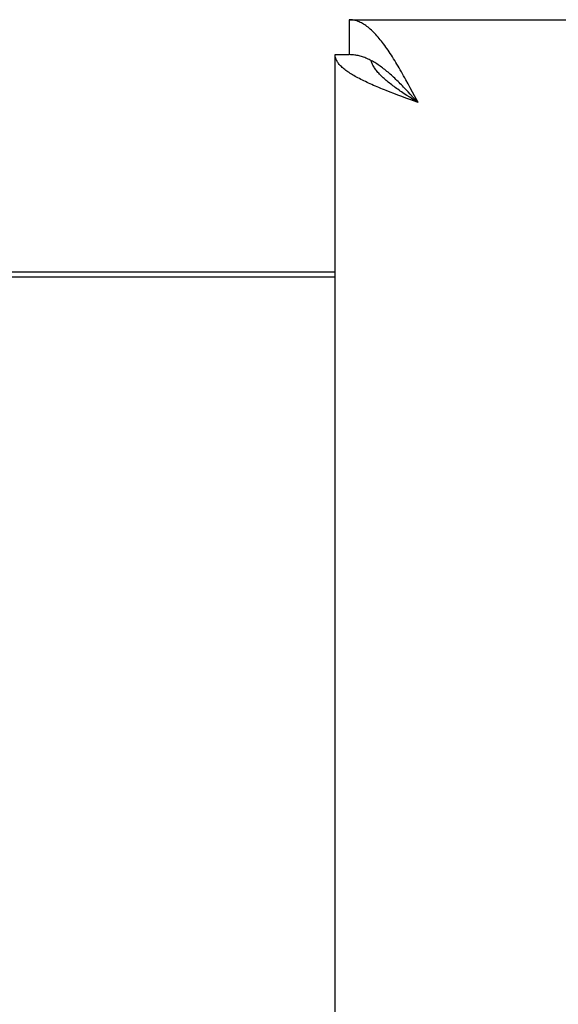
# Model space of a CAD drawing. Header units: inches. Extents: x 0 to 200, y 0 to 130.
# Tile 75 of 91: x 62.41 to 64.01, y 89.84 to 92.76. Entities that reach past the tile are written whole.
import ezdxf

# ---------------------------------------------------------------- set-up
doc = ezdxf.new("R2010")
doc.units = ezdxf.units.IN
doc.header["$LTSCALE"] = 11.011777
doc.header["$MEASUREMENT"] = 0
doc.layers.get('0').update_dxf_attribs({"linetype": 'CONTINUOUS'})
doc.layers.add('DIMENSIONS', color=7, linetype='CONTINUOUS')
doc.styles.get("Standard").update_dxf_attribs({"font": 'arial.ttf'})
doc.dimstyles.new('DIMSTYLE_1', dxfattribs={"dimtxt": 0.883298, "dimasz": 1.17773, "dimexe": 0.09, "dimexo": 0.07, "dimgap": 0.0375, "dimtad": 0, "dimtih": 1, "dimtoh": 1, "dimzin": 4, "dimdsep": 46, "dimtxsty": 'Standard', "dimblk": '_FILLED', "dimblk1": '_FILLED', "dimblk2": '_FILLED', "dimcen": 0.09, "dimazin": 1, "dimtfac": 1, "dimtofl": 0, "dimtmove": 0, "dimatfit": 3, "dimldrblk": '_FILLED', "dimfxl": 0, "dimtolj": 1, "dimtzin": 4, "dimarcsym": 0})

# ---------------------------------------------------------------- blocks, each defined once
blk = doc.blocks.new('_FILLED')
at = {"color": 0, "linetype": 'ByBlock'}
blk.add_solid([(0, 0), (-1, 0.2), (-1, -0.2)], dxfattribs=at)
blk = doc.blocks.new('*D13')
at = {"layer": 'DIMENSIONS', "color": 2, "linetype": 'Continuous'}
for p, q in [((57.8507, 72.5863), (55.5903, 72.5863)), ((61.4757, 72.5863), (63.8312, 72.5863))]:
    blk.add_line(p, q, dxfattribs=at)
at = {"layer": 'DIMENSIONS', "color": 2, "linetype": 'Continuous', "xscale": 1.1777301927, "yscale": 1.1777301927, "zscale": 1.1777301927}
blk.add_blockref('_FILLED', (57.8507, 72.5863), dxfattribs=at)
at = {"layer": 'DIMENSIONS', "color": 2, "linetype": 'Continuous', "xscale": 1.1777301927, "yscale": 1.1777301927, "zscale": 1.1777301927, "rotation": 180}
blk.add_blockref('_FILLED', (61.4757, 72.5863), dxfattribs=at)
at = {"layer": 'DIMENSIONS', "color": 2, "linetype": 'Continuous', "insert": (55.1486, 73.0279), "char_height": 0.8833, "width": 2.400337, "attachment_point": 3, "line_spacing_factor": 0.9}
blk.add_mtext('3.63', dxfattribs=at)

msp = doc.modelspace()

# ---------------------------------------------------------------- linework, layer by layer
at = {"color": 7, "linetype": 'Continuous'}
for p, q in [((63.3927, 92.763), (63.3927, 92.659)), ((63.3507, 92.659), (63.3927, 92.659)), ((63.4573, 92.6418), (63.4547, 92.6431)), ((63.5609, 92.5557), (63.5543, 92.5626)), ((63.5675, 92.5487), (63.5609, 92.5557)), ((63.5725, 92.5323), (63.5644, 92.5376)), ((63.5741, 92.5416), (63.5675, 92.5487)), ((63.584, 92.5309), (63.5741, 92.5416)), ((63.5807, 92.527), (63.5725, 92.5323)), ((63.5972, 92.5165), (63.5807, 92.527)), ((63.5972, 92.5165), (63.584, 92.5309)), ((61.4757, 92.013), (63.3507, 92.013))]:
    msp.add_line(p, q, dxfattribs=at)
at = {"color": 3, "linetype": 'Continuous'}
for p, q in [((63.3927, 92.763), (91.9962, 92.763)), ((63.3507, 34.367), (63.3507, 92.659)), ((63.5675, 92.5722), (63.5609, 92.5843)), ((63.5741, 92.56), (63.5675, 92.5722)), ((63.5257, 92.5432), (63.5142, 92.5476)), ((63.5373, 92.5387), (63.5257, 92.5432)), ((63.5491, 92.5343), (63.5373, 92.5387)), ((63.5807, 92.5476), (63.5741, 92.56)), ((63.5972, 92.5165), (63.5807, 92.5476)), ((63.561, 92.5298), (63.5491, 92.5343)), ((63.5731, 92.5254), (63.561, 92.5298)), ((63.5972, 92.5165), (63.5731, 92.5254)), ((61.4757, 91.998), (63.3507, 91.998))]:
    msp.add_line(p, q, dxfattribs=at)
for points in [[(63.5181, 92.6573), (63.5148, 92.6624), (63.5115, 92.6674), (63.5082, 92.6722), (63.5049, 92.677), (63.5016, 92.6817), (63.4983, 92.6863), (63.495, 92.6908), (63.4917, 92.6951), (63.4884, 92.6994), (63.4851, 92.7035), (63.4818, 92.7075), (63.4785, 92.7114), (63.4752, 92.7152), (63.4719, 92.7188), (63.4686, 92.7223), (63.4653, 92.7257), (63.462, 92.7289), (63.4587, 92.732), (63.4554, 92.735), (63.4521, 92.7378), (63.4488, 92.7405), (63.4455, 92.743), (63.4422, 92.7454), (63.4389, 92.7476), (63.4356, 92.7497), (63.4323, 92.7517), (63.429, 92.7535), (63.4257, 92.7551), (63.4224, 92.7566), (63.4191, 92.7579), (63.4158, 92.7591), (63.4125, 92.7601), (63.4092, 92.761), (63.4059, 92.7617), (63.4026, 92.7623), (63.3993, 92.7627), (63.396, 92.7629), (63.3927, 92.763)], [(63.4553, 92.5721), (63.4504, 92.5744), (63.4456, 92.5766), (63.4408, 92.5788), (63.4362, 92.581), (63.4317, 92.5833), (63.4272, 92.5855), (63.4229, 92.5877), (63.4187, 92.59), (63.4146, 92.5922), (63.4106, 92.5944), (63.4067, 92.5966), (63.4029, 92.5989), (63.3992, 92.6011), (63.3957, 92.6033), (63.3923, 92.6055), (63.389, 92.6078), (63.3858, 92.61), (63.3827, 92.6122), (63.3798, 92.6144), (63.377, 92.6167), (63.3744, 92.6189), (63.3719, 92.6211), (63.3695, 92.6234), (63.3672, 92.6256), (63.3651, 92.6278), (63.3632, 92.63), (63.3613, 92.6323), (63.3596, 92.6345), (63.3581, 92.6367), (63.3567, 92.6389), (63.3555, 92.6412), (63.3543, 92.6434), (63.3534, 92.6456), (63.3526, 92.6478), (63.3519, 92.6501), (63.3514, 92.6523), (63.351, 92.6545), (63.3508, 92.6568), (63.3507, 92.659)], [(63.5609, 92.5843), (63.5576, 92.5903), (63.5543, 92.5962), (63.551, 92.6021), (63.5477, 92.6079), (63.5444, 92.6137), (63.5412, 92.6194), (63.5379, 92.625), (63.5346, 92.6306), (63.5313, 92.6361), (63.528, 92.6415), (63.5247, 92.6469), (63.5214, 92.6521), (63.5181, 92.6573)], [(63.5142, 92.5476), (63.5029, 92.5521), (63.4973, 92.5543), (63.4918, 92.5566), (63.4864, 92.5588), (63.481, 92.561), (63.4757, 92.5632), (63.4705, 92.5655), (63.4653, 92.5677), (63.4603, 92.5699), (63.4553, 92.5721)]]:
    msp.add_lwpolyline(points, dxfattribs=at)
at = {"color": 7, "linetype": 'Continuous'}
for points in [[(63.4547, 92.6431), (63.4521, 92.6444), (63.4488, 92.646), (63.4455, 92.6474), (63.4422, 92.6488), (63.4389, 92.6501), (63.4356, 92.6513), (63.4323, 92.6524), (63.429, 92.6535), (63.4257, 92.6544), (63.4224, 92.6553), (63.4191, 92.6561), (63.4158, 92.6567), (63.4125, 92.6573), (63.4092, 92.6578), (63.4059, 92.6582), (63.4026, 92.6586), (63.3993, 92.6588), (63.396, 92.6589), (63.3927, 92.659)], [(63.5543, 92.5626), (63.551, 92.566), (63.5477, 92.5693), (63.5444, 92.5727), (63.5412, 92.576), (63.5379, 92.5792), (63.5346, 92.5824), (63.5313, 92.5856), (63.528, 92.5888), (63.5247, 92.5919), (63.5214, 92.5949), (63.5181, 92.5979), (63.5148, 92.6008), (63.5115, 92.6037), (63.5082, 92.6065), (63.5049, 92.6093), (63.5016, 92.612), (63.4983, 92.6147), (63.495, 92.6172), (63.4917, 92.6198), (63.4884, 92.6222), (63.4851, 92.6246), (63.4818, 92.6269), (63.4785, 92.6292), (63.4752, 92.6313), (63.4719, 92.6334), (63.4686, 92.6355), (63.4653, 92.6374), (63.462, 92.6393), (63.4587, 92.6411), (63.4573, 92.6418)], [(63.5644, 92.5376), (63.5563, 92.5429), (63.5524, 92.5455), (63.5485, 92.5481), (63.5446, 92.5508), (63.5408, 92.5534), (63.537, 92.5561), (63.5333, 92.5587), (63.5296, 92.5613), (63.526, 92.564), (63.5224, 92.5666), (63.5189, 92.5693), (63.5155, 92.5719), (63.5121, 92.5745), (63.5088, 92.5772), (63.5056, 92.5798), (63.5025, 92.5824), (63.4994, 92.5851), (63.4965, 92.5877), (63.4936, 92.5904), (63.4908, 92.593), (63.4881, 92.5956), (63.4854, 92.5983), (63.4829, 92.6009), (63.4805, 92.6036), (63.4782, 92.6062), (63.4759, 92.6088), (63.4738, 92.6115), (63.4718, 92.6141), (63.4699, 92.6168), (63.4681, 92.6194), (63.4664, 92.622), (63.4648, 92.6247), (63.4633, 92.6273), (63.462, 92.63), (63.4607, 92.6326), (63.4596, 92.6352), (63.4586, 92.6379), (63.4577, 92.6405), (63.4573, 92.6418)]]:
    msp.add_lwpolyline(points, dxfattribs=at)

# ---------------------------------------------------------------- dimensions: what is measured, and where the dimension line sits
at = {"layer": 'DIMENSIONS', "color": 2, "linetype": 'Continuous'}
dim = msp.add_linear_dim(base=(61.4757176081, 72.5862751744), p1=(57.8507176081, 91.6379779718), p2=(61.4757176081, 34.3669779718), dimstyle='DIMSTYLE_1', dxfattribs=at)
dim.commit()
dim.dimension.update_dxf_attribs({"geometry": '*D13', "text_midpoint": (53.9472941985, 72.5813488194), "dimtype": 160})

doc.saveas('drawing.dxf')
